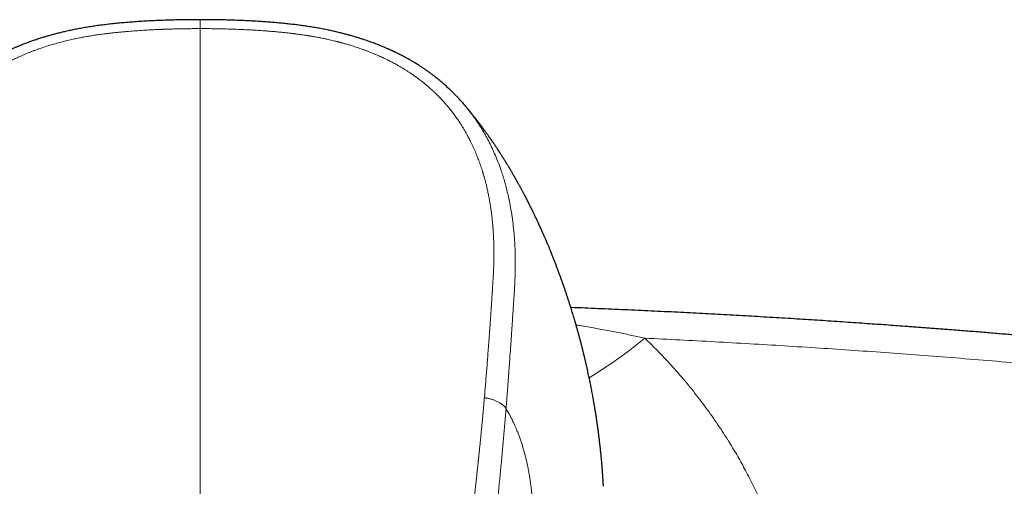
# Model space of a CAD drawing. Header units: millimetres. Extents: x 8 to 869, y 12 to 463.
# Tile 30 of 51: x 438 to 498, y 434 to 463. Entities that reach past the tile are written whole.
import ezdxf

# ---------------------------------------------------------------- set-up
doc = ezdxf.new("R2010")
doc.units = ezdxf.units.MM

msp = doc.modelspace()

# ---------------------------------------------------------------- linework, layer by layer
at = {"color": 7, "linetype": 'Continuous', "lineweight": 30}
msp.add_line((465.132, 457.846), (465.182, 457.787), dxfattribs=at)
at = {"color": 252, "linetype": 'Continuous', "lineweight": 0}
msp.add_arc((457.534, 466.329), 29.709, 301.20568, 309.31624, dxfattribs=at)
at = {"color": 7, "linetype": 'Continuous', "lineweight": 30}
for points, knots in [([(449, 462.945), (448.921, 462.945), (448.685, 462.945), (448.295, 462.942), (447.834, 462.936), (447.384, 462.926), (446.944, 462.913), (446.515, 462.896), (446.083, 462.876), (445.647, 462.853), (445.208, 462.825), (444.78, 462.794), (444.363, 462.76), (443.956, 462.723), (443.559, 462.683), (443.173, 462.639), (442.798, 462.592), (442.435, 462.541), (442.084, 462.486), (441.747, 462.428), (441.423, 462.368), (441.111, 462.305), (440.814, 462.24), (440.533, 462.175), (440.267, 462.11), (440.012, 462.044), (439.77, 461.977), (439.54, 461.911), (439.325, 461.847), (439.126, 461.784), (438.941, 461.724), (438.766, 461.665), (438.602, 461.608), (438.45, 461.553), (438.31, 461.501), (438.181, 461.453), (438.061, 461.406), (437.95, 461.362), (437.847, 461.32), (437.753, 461.281), (437.667, 461.245), (437.589, 461.212), (437.52, 461.182), (437.459, 461.155), (437.406, 461.132), (437.359, 461.111), (437.316, 461.091), (437.272, 461.071), (437.236, 461.055), (437.206, 461.041), (437.185, 461.031), (437.163, 461.021), (437.142, 461.011), (437.125, 461.003), (437.111, 460.997), (437.095, 460.989), (437.075, 460.98), (437.049, 460.968), (437.019, 460.953), (436.977, 460.933), (436.925, 460.907), (436.859, 460.875), (436.784, 460.838), (436.699, 460.795), (436.609, 460.749), (436.515, 460.7), (436.397, 460.637), (436.258, 460.561), (436.098, 460.471), (435.942, 460.381), (435.789, 460.289), (435.64, 460.197), (435.497, 460.106), (435.361, 460.017), (435.222, 459.924), (435.076, 459.824), (434.921, 459.714), (434.763, 459.597), (434.6, 459.474), (434.449, 459.356), (434.311, 459.244), (434.185, 459.139), (434.078, 459.048), (433.992, 458.973), (433.929, 458.917), (433.873, 458.867), (433.824, 458.823), (433.782, 458.784), (433.746, 458.75), (433.716, 458.723), (433.694, 458.702), (433.678, 458.687), (433.664, 458.674), (433.65, 458.66), (433.63, 458.641), (433.605, 458.618), (433.575, 458.589), (433.54, 458.554), (433.498, 458.514), (433.451, 458.467), (433.397, 458.413), (433.338, 458.354), (433.274, 458.287), (433.206, 458.216), (433.134, 458.139), (433.059, 458.058), (432.979, 457.971), (432.918, 457.902), (432.884, 457.863), (432.877, 457.855)], [0, 0, 0, 0, 0.013215, 0.039509, 0.065243, 0.09038, 0.114909, 0.138859, 0.162259, 0.187394, 0.211927, 0.23588, 0.259274, 0.282109, 0.304379, 0.326083, 0.347215, 0.367775, 0.38776, 0.406827, 0.425324, 0.443225, 0.460508, 0.476569, 0.492022, 0.506857, 0.521065, 0.534639, 0.547573, 0.559186, 0.570237, 0.580729, 0.590664, 0.600044, 0.608415, 0.616287, 0.623661, 0.630536, 0.636909, 0.642781, 0.648148, 0.65301, 0.657364, 0.661209, 0.664541, 0.667361, 0.670067, 0.672813, 0.675644, 0.677008, 0.678391, 0.679792, 0.681205, 0.682313, 0.683028, 0.68399, 0.68529, 0.686926, 0.688899, 0.69121, 0.694848, 0.699097, 0.703957, 0.70943, 0.715507, 0.721734, 0.727869, 0.738868, 0.749547, 0.759902, 0.770636, 0.780994, 0.790975, 0.800579, 0.80986, 0.820722, 0.83204, 0.843815, 0.856051, 0.868751, 0.878363, 0.888229, 0.898337, 0.903967, 0.909063, 0.913624, 0.917651, 0.921201, 0.924196, 0.926634, 0.928515, 0.929839, 0.930669, 0.931914, 0.933578, 0.935661, 0.938177, 0.941198, 0.944737, 0.948795, 0.953373, 0.958471, 0.964089, 0.970229, 0.976496, 0.983226, 0.99042, 0.998077, 1, 1, 1, 1]), ([(465.131, 457.845), (465.082, 457.901), (464.964, 458.035), (464.821, 458.189), (464.704, 458.31), (464.638, 458.378), (464.574, 458.442), (464.517, 458.499), (464.467, 458.548), (464.425, 458.589), (464.391, 458.622), (464.363, 458.648), (464.34, 458.67), (464.314, 458.694), (464.282, 458.724), (464.243, 458.761), (464.182, 458.817), (464.099, 458.893), (463.99, 458.989), (463.872, 459.091), (463.755, 459.189), (463.639, 459.284), (463.526, 459.376), (463.404, 459.471), (463.273, 459.57), (463.133, 459.674), (462.982, 459.782), (462.822, 459.894), (462.653, 460.008), (462.501, 460.108), (462.369, 460.191), (462.26, 460.258), (462.148, 460.327), (462.033, 460.395), (461.918, 460.462), (461.805, 460.526), (461.687, 460.592), (461.564, 460.658), (461.438, 460.725), (461.322, 460.784), (461.216, 460.838), (461.12, 460.886), (461.046, 460.922), (460.992, 460.948), (460.957, 460.965), (460.926, 460.979), (460.9, 460.992), (460.88, 461.001), (460.862, 461.01), (460.845, 461.017), (460.826, 461.026), (460.804, 461.036), (460.775, 461.05), (460.736, 461.068), (460.688, 461.089), (460.631, 461.115), (460.565, 461.145), (460.49, 461.178), (460.405, 461.214), (460.312, 461.254), (460.21, 461.297), (460.099, 461.342), (459.98, 461.39), (459.852, 461.44), (459.717, 461.491), (459.575, 461.544), (459.423, 461.599), (459.262, 461.655), (459.093, 461.713), (458.914, 461.771), (458.719, 461.833), (458.506, 461.897), (458.277, 461.964), (458.035, 462.031), (457.782, 462.097), (457.515, 462.163), (457.236, 462.229), (456.943, 462.293), (456.639, 462.356), (456.323, 462.416), (455.997, 462.472), (455.661, 462.526), (455.325, 462.575), (454.989, 462.619), (454.654, 462.659), (454.311, 462.697), (453.96, 462.731), (453.6, 462.763), (453.233, 462.793), (452.858, 462.82), (452.475, 462.845), (452.084, 462.868), (451.684, 462.888), (451.275, 462.905), (450.865, 462.919), (450.453, 462.93), (450.041, 462.938), (449.62, 462.943), (449.272, 462.945), (449.064, 462.945), (449, 462.945)], [0, 0, 0, 0, 0.013444, 0.032315, 0.038263, 0.044219, 0.04985, 0.054799, 0.059067, 0.062656, 0.065567, 0.067799, 0.06952, 0.071421, 0.074297, 0.077611, 0.081193, 0.089407, 0.098227, 0.107654, 0.117689, 0.126002, 0.134762, 0.144034, 0.153821, 0.164319, 0.175359, 0.186947, 0.199084, 0.211772, 0.219132, 0.226664, 0.234368, 0.242242, 0.25018, 0.25777, 0.264973, 0.273923, 0.282188, 0.289768, 0.296663, 0.302873, 0.3084, 0.310907, 0.313235, 0.315244, 0.316886, 0.318159, 0.319074, 0.320403, 0.321343, 0.322674, 0.324569, 0.327028, 0.330049, 0.333663, 0.337846, 0.342597, 0.347913, 0.353791, 0.360109, 0.366965, 0.374356, 0.382283, 0.390478, 0.399175, 0.408373, 0.418072, 0.428273, 0.438979, 0.450193, 0.463117, 0.476662, 0.490826, 0.505601, 0.520979, 0.537243, 0.554107, 0.571552, 0.589558, 0.6081, 0.627163, 0.646743, 0.665145, 0.68398, 0.703245, 0.722939, 0.74306, 0.763603, 0.784569, 0.805971, 0.827825, 0.850151, 0.872969, 0.896306, 0.918811, 0.941814, 0.965297, 0.989233, 1, 1, 1, 1]), ([(473.807, 434.234), (473.807, 434.236), (473.806, 434.245), (473.805, 434.261), (473.804, 434.281), (473.803, 434.302), (473.801, 434.326), (473.8, 434.352), (473.798, 434.379), (473.797, 434.404), (473.795, 434.431), (473.794, 434.458), (473.792, 434.483), (473.791, 434.51), (473.788, 434.544), (473.786, 434.585), (473.784, 434.625), (473.781, 434.667), (473.778, 434.71), (473.775, 434.752), (473.773, 434.795), (473.769, 434.848), (473.765, 434.913), (473.759, 434.988), (473.754, 435.063), (473.748, 435.139), (473.743, 435.214), (473.737, 435.291), (473.73, 435.369), (473.724, 435.446), (473.718, 435.519), (473.712, 435.588), (473.707, 435.656), (473.701, 435.724), (473.695, 435.792), (473.688, 435.86), (473.682, 435.931), (473.675, 436.005), (473.667, 436.082), (473.66, 436.157), (473.653, 436.229), (473.646, 436.299), (473.639, 436.369), (473.631, 436.44), (473.624, 436.511), (473.615, 436.594), (473.604, 436.688), (473.593, 436.795), (473.58, 436.902), (473.567, 437.011), (473.554, 437.126), (473.539, 437.244), (473.524, 437.363), (473.509, 437.484), (473.493, 437.607), (473.477, 437.729), (473.461, 437.846), (473.445, 437.958), (473.429, 438.07), (473.413, 438.182), (473.396, 438.297), (473.379, 438.414), (473.361, 438.532), (473.342, 438.65), (473.324, 438.768), (473.305, 438.887), (473.286, 439.002), (473.269, 439.106), (473.253, 439.198), (473.239, 439.282), (473.224, 439.366), (473.21, 439.451), (473.195, 439.537), (473.179, 439.627), (473.162, 439.72), (473.14, 439.837), (473.114, 439.977), (473.083, 440.142), (473.052, 440.304), (473.021, 440.46), (472.991, 440.612), (472.96, 440.763), (472.927, 440.92), (472.893, 441.085), (472.856, 441.256), (472.817, 441.431), (472.785, 441.575), (472.76, 441.686), (472.742, 441.764), (472.725, 441.84), (472.707, 441.915), (472.688, 441.997), (472.667, 442.086), (472.644, 442.183), (472.62, 442.283), (472.595, 442.386), (472.569, 442.491), (472.544, 442.595), (472.508, 442.737), (472.463, 442.916), (472.408, 443.127), (472.354, 443.333), (472.3, 443.532), (472.244, 443.738), (472.188, 443.938), (472.133, 444.133), (472.08, 444.316), (472.026, 444.5), (471.972, 444.68), (471.919, 444.856), (471.867, 445.028), (471.812, 445.204), (471.754, 445.389), (471.691, 445.584), (471.627, 445.782), (471.561, 445.981), (471.471, 446.25), (471.356, 446.585), (471.215, 446.983), (471.073, 447.374), (470.927, 447.763), (470.775, 448.156), (470.602, 448.591), (470.406, 449.068), (470.245, 449.447), (470.137, 449.692), (470.088, 449.804), (470.04, 449.912), (469.992, 450.021), (469.942, 450.132), (469.89, 450.247), (469.832, 450.372), (469.769, 450.508), (469.701, 450.655), (469.631, 450.801), (469.561, 450.948), (469.491, 451.094), (469.423, 451.233), (469.36, 451.36), (469.304, 451.474), (469.249, 451.582), (469.195, 451.69), (469.14, 451.797), (469.086, 451.903), (469.032, 452.007), (468.986, 452.095), (468.947, 452.17), (468.913, 452.234), (468.879, 452.298), (468.845, 452.363), (468.81, 452.427), (468.776, 452.49), (468.743, 452.552), (468.711, 452.611), (468.677, 452.673), (468.643, 452.735), (468.608, 452.799), (468.576, 452.857), (468.547, 452.909), (468.522, 452.953), (468.499, 452.996), (468.475, 453.037), (468.451, 453.081), (468.425, 453.127), (468.397, 453.175), (468.37, 453.223), (468.344, 453.269), (468.317, 453.315), (468.291, 453.361), (468.266, 453.405), (468.237, 453.455), (468.203, 453.512), (468.164, 453.579), (468.123, 453.649), (468.087, 453.71), (468.057, 453.761), (468.032, 453.802), (468.007, 453.844), (467.979, 453.89), (467.947, 453.944), (467.911, 454.003), (467.874, 454.064), (467.839, 454.121), (467.807, 454.174), (467.775, 454.226), (467.741, 454.28), (467.709, 454.332), (467.679, 454.38), (467.65, 454.426), (467.62, 454.474), (467.587, 454.526), (467.553, 454.58), (467.518, 454.634), (467.487, 454.683), (467.46, 454.725), (467.436, 454.763), (467.412, 454.798), (467.389, 454.835), (467.365, 454.871), (467.343, 454.906), (467.32, 454.94), (467.296, 454.976), (467.264, 455.025), (467.224, 455.086), (467.18, 455.153), (467.138, 455.214), (467.098, 455.274), (467.058, 455.333), (467.023, 455.385), (466.991, 455.431), (466.962, 455.474), (466.93, 455.52), (466.9, 455.564), (466.874, 455.601), (466.852, 455.632), (466.832, 455.661), (466.803, 455.703), (466.764, 455.758), (466.713, 455.83), (466.659, 455.906), (466.605, 455.981), (466.553, 456.054), (466.504, 456.121), (466.464, 456.175), (466.434, 456.216), (466.412, 456.247), (466.387, 456.28), (466.363, 456.312), (466.34, 456.343), (466.32, 456.371), (466.297, 456.401), (466.272, 456.434), (466.244, 456.471), (466.217, 456.507), (466.191, 456.541), (466.166, 456.575), (466.14, 456.609), (466.112, 456.645), (466.086, 456.679), (466.06, 456.713), (466.034, 456.747), (466.006, 456.783), (465.981, 456.815), (465.959, 456.843), (465.941, 456.866), (465.921, 456.892), (465.899, 456.92), (465.875, 456.95), (465.851, 456.981), (465.827, 457.01), (465.805, 457.038), (465.784, 457.065), (465.762, 457.092), (465.74, 457.119), (465.719, 457.145), (465.697, 457.173), (465.673, 457.203), (465.646, 457.235), (465.618, 457.27), (465.589, 457.306), (465.562, 457.338), (465.539, 457.366), (465.519, 457.391), (465.5, 457.413), (465.48, 457.437), (465.458, 457.464), (465.432, 457.495), (465.404, 457.529), (465.375, 457.563), (465.349, 457.594), (465.326, 457.622), (465.305, 457.645), (465.286, 457.668), (465.266, 457.692), (465.242, 457.719), (465.216, 457.75), (465.196, 457.773), (465.185, 457.786), (465.183, 457.788)], [0, 0, 0, 0, 0.000523, 0.002038, 0.003494, 0.004948, 0.006692, 0.0088, 0.010639, 0.012599, 0.014458, 0.016206, 0.017844, 0.019293, 0.02076, 0.022181, 0.023786, 0.02541, 0.027033, 0.028656, 0.030284, 0.031952, 0.034761, 0.0377, 0.040565, 0.043418, 0.046328, 0.04924, 0.052232, 0.055289, 0.057994, 0.060594, 0.063192, 0.06579, 0.068388, 0.070987, 0.073617, 0.076479, 0.079511, 0.082444, 0.085111, 0.087778, 0.090444, 0.093142, 0.095925, 0.098553, 0.102659, 0.106733, 0.110811, 0.114903, 0.119337, 0.123965, 0.128499, 0.133031, 0.137826, 0.142685, 0.14702, 0.151321, 0.155625, 0.159931, 0.164206, 0.168842, 0.173368, 0.177892, 0.182414, 0.187009, 0.19159, 0.195736, 0.198978, 0.202221, 0.205465, 0.208709, 0.211966, 0.215457, 0.219132, 0.222688, 0.229027, 0.235365, 0.241773, 0.247706, 0.253507, 0.259309, 0.265277, 0.271698, 0.278439, 0.285178, 0.291979, 0.29513, 0.298113, 0.301033, 0.303953, 0.306874, 0.310602, 0.31433, 0.318138, 0.322287, 0.326362, 0.330408, 0.334453, 0.342878, 0.351352, 0.359158, 0.36697, 0.37481, 0.383304, 0.39051, 0.397712, 0.404911, 0.412259, 0.419032, 0.425787, 0.43255, 0.439999, 0.447789, 0.455743, 0.463634, 0.47152, 0.487963, 0.503855, 0.519575, 0.535372, 0.551248, 0.567627, 0.588994, 0.610305, 0.615082, 0.619855, 0.624414, 0.62874, 0.63359, 0.638471, 0.643363, 0.649606, 0.655868, 0.662149, 0.668449, 0.674769, 0.681061, 0.686575, 0.691262, 0.695987, 0.700709, 0.705429, 0.710146, 0.714754, 0.719128, 0.721909, 0.724769, 0.727633, 0.730502, 0.733375, 0.736253, 0.738997, 0.741665, 0.744357, 0.747243, 0.750133, 0.753022, 0.755085, 0.757146, 0.759097, 0.760908, 0.762821, 0.765003, 0.767305, 0.769419, 0.771535, 0.773654, 0.775775, 0.777853, 0.779749, 0.782662, 0.785832, 0.789093, 0.792354, 0.794328, 0.796192, 0.798124, 0.800305, 0.802645, 0.805643, 0.80863, 0.811329, 0.81367, 0.816148, 0.818754, 0.821359, 0.823567, 0.825659, 0.827904, 0.830455, 0.833126, 0.835782, 0.8382, 0.840257, 0.841891, 0.843644, 0.84543, 0.847214, 0.848907, 0.850532, 0.852232, 0.854175, 0.857769, 0.861121, 0.864016, 0.866942, 0.869965, 0.872805, 0.874688, 0.876848, 0.879234, 0.881642, 0.883399, 0.884909, 0.886284, 0.887721, 0.891311, 0.894697, 0.898673, 0.902846, 0.906317, 0.909895, 0.913235, 0.914641, 0.916268, 0.918033, 0.919768, 0.92137, 0.922818, 0.924184, 0.926067, 0.928051, 0.92995, 0.931807, 0.933422, 0.935253, 0.937227, 0.939116, 0.940741, 0.942595, 0.94455, 0.946545, 0.947745, 0.948946, 0.950313, 0.951874, 0.953539, 0.955156, 0.956862, 0.958305, 0.959721, 0.961209, 0.962742, 0.964176, 0.965589, 0.967146, 0.968919, 0.970946, 0.972979, 0.974863, 0.976391, 0.977637, 0.978872, 0.980155, 0.981636, 0.983361, 0.985337, 0.987303, 0.989114, 0.990631, 0.991898, 0.993148, 0.994441, 0.995993, 0.99781, 0.999577, 1, 1, 1, 1]), ([(530.634, 440.023), (530.316, 440.067), (529.685, 440.154), (528.742, 440.282), (527.81, 440.407), (526.888, 440.529), (525.981, 440.648), (525.089, 440.764), (524.213, 440.876), (523.346, 440.986), (522.483, 441.094), (521.625, 441.2), (520.771, 441.304), (519.928, 441.406), (519.094, 441.506), (518.271, 441.603), (517.459, 441.697), (516.656, 441.79), (515.864, 441.88), (515.082, 441.968), (514.311, 442.054), (513.55, 442.137), (512.8, 442.219), (512.06, 442.298), (511.35, 442.374), (510.67, 442.445), (510.019, 442.513), (509.377, 442.579), (508.743, 442.643), (508.119, 442.706), (507.485, 442.769), (506.842, 442.832), (506.191, 442.896), (505.55, 442.957), (504.92, 443.017), (504.301, 443.076), (503.692, 443.132), (503.109, 443.186), (502.553, 443.237), (502.023, 443.285), (501.501, 443.331), (500.989, 443.377), (500.485, 443.421), (499.99, 443.464), (499.504, 443.506), (499.027, 443.546), (498.559, 443.586), (498.1, 443.624), (497.65, 443.662), (497.183, 443.7), (496.701, 443.739), (496.204, 443.779), (495.72, 443.818), (495.278, 443.852), (494.875, 443.884), (494.509, 443.912), (494.146, 443.94), (493.785, 443.968), (493.423, 443.995), (493.061, 444.022), (492.698, 444.049), (492.075, 444.095), (491.189, 444.16), (489.967, 444.246), (488.666, 444.335), (487.286, 444.427), (485.867, 444.517), (484.407, 444.607), (482.908, 444.695), (481.401, 444.781), (479.887, 444.862), (478.335, 444.942), (476.745, 445.019), (475.116, 445.094), (473.483, 445.164), (472.378, 445.21), (471.818, 445.231), (471.803, 445.232)], [0, 0, 0, 0, 0.016357, 0.032534, 0.048532, 0.064351, 0.079989, 0.095174, 0.110185, 0.125023, 0.139687, 0.154472, 0.169076, 0.1835, 0.197742, 0.211804, 0.225686, 0.239386, 0.252905, 0.266244, 0.279402, 0.292378, 0.305174, 0.317789, 0.330223, 0.341461, 0.352548, 0.363482, 0.374265, 0.384895, 0.395372, 0.406629, 0.417705, 0.4286, 0.439313, 0.449845, 0.460196, 0.470366, 0.479529, 0.48854, 0.497399, 0.506105, 0.514659, 0.52306, 0.53131, 0.539407, 0.547352, 0.555144, 0.562784, 0.570272, 0.578901, 0.587319, 0.595525, 0.603519, 0.609839, 0.61602, 0.622138, 0.628263, 0.634396, 0.640535, 0.646682, 0.652836, 0.672224, 0.691682, 0.714939, 0.738296, 0.761754, 0.786998, 0.812358, 0.837832, 0.863421, 0.889125, 0.916511, 0.944027, 0.971639, 0.999256, 1, 1, 1, 1])]:
    msp.add_open_spline(points, degree=3, knots=knots, dxfattribs=at)
at = {"color": 252, "linetype": 'Continuous', "lineweight": 0}
for points, knots in [([(449, 462.945), (449, 462.945), (449, 462.945), (449, 462.94), (449, 462.93), (449, 462.912), (449, 462.886), (449, 462.853), (449, 462.814), (449, 462.768), (449, 462.718), (449, 462.663), (449, 462.611), (449, 462.562), (449, 462.519), (449, 462.476), (449, 462.436), (449, 462.409), (449, 462.396)], [0, 0, 0, 0, 0.024166, 0.073823, 0.128804, 0.203959, 0.284207, 0.367132, 0.450845, 0.53459, 0.617642, 0.698117, 0.773573, 0.828812, 0.878696, 0.923168, 0.963013, 1, 1, 1, 1]), ([(449, 462.396), (448.872, 462.395), (448.62, 462.394), (448.247, 462.39), (447.886, 462.385), (447.537, 462.378), (447.24, 462.37), (446.994, 462.362), (446.843, 462.357), (446.743, 462.353), (446.692, 462.351), (446.641, 462.349), (446.591, 462.347), (446.539, 462.345), (446.399, 462.339), (446.171, 462.328), (445.808, 462.309), (445.399, 462.284), (444.947, 462.253), (444.61, 462.226), (444.387, 462.207), (444.273, 462.196), (444.159, 462.186), (444.04, 462.175), (443.875, 462.158), (443.664, 462.136), (443.392, 462.105), (443.102, 462.07), (442.795, 462.028), (442.496, 461.984), (442.205, 461.938), (441.922, 461.889), (441.634, 461.834), (441.339, 461.774), (441.01, 461.702), (440.658, 461.618), (440.286, 461.521), (439.922, 461.418), (439.564, 461.309), (439.265, 461.21), (439.024, 461.126), (438.837, 461.058), (438.652, 460.988), (438.469, 460.916), (438.289, 460.843), (438.111, 460.767), (437.914, 460.68), (437.698, 460.581), (437.463, 460.468), (437.231, 460.35), (436.978, 460.216), (436.706, 460.062), (436.418, 459.889), (436.136, 459.709), (435.861, 459.522), (435.594, 459.329), (435.337, 459.131), (435.089, 458.929), (434.85, 458.722), (434.619, 458.509), (434.394, 458.291), (434.176, 458.066), (433.964, 457.834), (433.762, 457.6), (433.57, 457.364), (433.385, 457.123), (433.204, 456.873), (433.028, 456.613), (432.859, 456.348), (432.698, 456.077), (432.543, 455.801), (432.432, 455.589), (432.36, 455.443), (432.322, 455.366), (432.285, 455.289), (432.248, 455.212), (432.212, 455.134), (432.177, 455.055), (432.142, 454.977), (432.082, 454.841), (432, 454.646), (431.893, 454.374), (431.785, 454.081), (431.679, 453.766), (431.577, 453.437), (431.48, 453.095), (431.389, 452.738), (431.307, 452.375), (431.232, 452.005), (431.184, 451.735), (431.157, 451.568), (431.147, 451.506), (431.137, 451.443), (431.127, 451.38), (431.118, 451.317), (431.098, 451.176), (431.07, 450.965), (431.037, 450.685), (431.012, 450.439), (430.992, 450.217), (430.977, 450.019), (430.964, 449.822), (430.953, 449.629), (430.941, 449.391), (430.932, 449.103), (430.926, 448.761), (430.927, 448.411), (430.932, 448.053), (430.94, 447.803), (430.945, 447.662), (430.946, 447.632), (430.948, 447.602), (430.949, 447.572), (430.95, 447.541), (430.952, 447.51), (430.954, 447.459), (430.957, 447.388), (430.963, 447.27), (430.971, 447.12), (430.98, 446.966), (430.988, 446.832), (430.993, 446.753), (430.996, 446.707), (430.997, 446.696), (430.997, 446.69), (430.997, 446.685), (430.998, 446.671), (431, 446.648), (431.002, 446.613), (431.005, 446.571), (431.008, 446.522), (431.012, 446.467), (431.016, 446.405), (431.02, 446.335), (431.025, 446.258), (431.031, 446.175), (431.037, 446.082), (431.044, 445.977), (431.049, 445.891), (431.054, 445.827), (431.056, 445.788), (431.059, 445.748), (431.061, 445.713), (431.068, 445.607), (431.08, 445.431), (431.099, 445.139), (431.122, 444.809), (431.147, 444.443), (431.166, 444.17), (431.179, 443.987), (431.186, 443.894), (431.192, 443.801), (431.199, 443.703), (431.215, 443.492), (431.236, 443.193), (431.264, 442.812), (431.291, 442.458), (431.317, 442.112), (431.343, 441.773), (431.369, 441.44), (431.396, 441.097), (431.425, 440.743), (431.454, 440.379), (431.484, 440.026), (431.504, 439.793), (431.513, 439.679)], [0, 0, 0, 0, 0.00973, 0.019171, 0.028322, 0.037184, 0.045758, 0.050896, 0.055925, 0.057224, 0.058516, 0.0598, 0.061076, 0.062345, 0.063734, 0.071754, 0.07966, 0.091421, 0.102921, 0.114162, 0.117087, 0.119994, 0.122883, 0.12576, 0.129094, 0.13556, 0.141916, 0.149962, 0.157827, 0.165512, 0.17302, 0.180352, 0.18751, 0.195417, 0.203427, 0.213393, 0.223251, 0.233005, 0.242663, 0.25223, 0.257435, 0.262611, 0.267758, 0.272879, 0.277973, 0.283043, 0.288089, 0.294992, 0.301855, 0.308738, 0.315728, 0.324792, 0.333847, 0.342901, 0.351963, 0.361042, 0.369948, 0.378879, 0.387661, 0.396482, 0.405348, 0.414267, 0.423247, 0.432293, 0.44101, 0.449719, 0.458898, 0.46814, 0.477451, 0.486839, 0.496308, 0.505865, 0.508435, 0.511013, 0.513597, 0.516189, 0.518789, 0.521395, 0.52401, 0.526631, 0.534922, 0.543293, 0.553364, 0.563557, 0.573876, 0.585075, 0.596429, 0.607942, 0.619619, 0.631464, 0.633423, 0.635386, 0.637352, 0.639322, 0.641295, 0.643272, 0.65264, 0.661073, 0.669572, 0.675683, 0.68183, 0.688011, 0.694111, 0.699845, 0.710256, 0.72089, 0.731749, 0.742834, 0.754146, 0.755047, 0.755961, 0.756888, 0.757829, 0.758782, 0.759749, 0.760729, 0.763493, 0.766357, 0.771719, 0.777401, 0.780722, 0.784143, 0.784756, 0.784973, 0.785139, 0.785318, 0.785509, 0.786387, 0.787479, 0.788775, 0.790274, 0.791977, 0.793919, 0.796073, 0.798437, 0.801013, 0.803799, 0.807107, 0.81067, 0.811842, 0.81304, 0.814263, 0.815511, 0.816301, 0.824096, 0.831796, 0.843282, 0.854551, 0.865602, 0.868484, 0.87135, 0.874201, 0.877045, 0.880433, 0.893552, 0.904598, 0.915414, 0.926002, 0.93636, 0.946491, 0.956392, 0.967769, 0.978829, 0.989573, 1, 1, 1, 1]), ([(449, 462.396), (449, 461.973), (449, 461.128), (449, 459.852), (449, 458.573), (449, 457.29), (449, 456.002), (449, 454.734), (449, 453.488), (449, 452.262), (449, 451.032), (449, 449.798), (449, 448.561), (449, 447.32), (449, 446.075), (449, 444.826), (449, 443.574), (449, 442.325), (449, 441.08), (449, 439.839), (449, 438.594), (449, 437.289), (449, 435.923), (449, 434.495), (449, 433.063), (449, 431.625), (449, 430.183), (449, 428.737), (449, 427.286), (449, 425.807), (449, 424.3), (449, 422.764), (449, 421.224), (449, 419.678), (449, 418.128), (449, 416.62), (449, 415.156), (449, 413.736), (449, 412.312), (449, 410.884), (449, 409.451), (449, 407.929), (449, 406.316), (449, 404.612), (449, 402.902), (449, 401.186), (449, 399.464), (449, 397.737), (449, 396.003), (449, 394.389), (449, 392.894), (449, 391.52), (449, 390.143), (449, 388.831), (449, 387.586), (449, 386.409), (449, 385.228), (449, 384.045), (449, 382.86), (449, 381.693), (449, 380.547), (449, 379.422), (449, 378.293), (449, 377.162), (449, 376.028), (449, 374.892), (449, 373.753), (449, 372.611), (449, 371.466), (449, 370.326), (449, 369.19), (449, 368.058), (449, 366.923), (449, 366.165), (449, 365.786)], [0, 0, 0, 0, 0.014954, 0.029882, 0.044786, 0.059666, 0.074523, 0.089358, 0.103326, 0.117276, 0.131208, 0.145123, 0.159023, 0.172907, 0.186776, 0.200631, 0.214473, 0.228302, 0.241872, 0.255431, 0.26898, 0.282519, 0.297893, 0.313257, 0.32861, 0.343953, 0.359289, 0.374617, 0.389938, 0.405254, 0.421293, 0.437328, 0.45336, 0.469388, 0.485415, 0.501442, 0.515979, 0.530517, 0.545057, 0.559598, 0.574142, 0.58869, 0.605839, 0.622995, 0.640159, 0.65733, 0.674511, 0.691703, 0.708907, 0.726124, 0.73966, 0.753202, 0.766749, 0.7803, 0.7918, 0.803301, 0.814802, 0.826303, 0.837802, 0.849299, 0.860136, 0.870971, 0.881802, 0.892629, 0.903453, 0.914274, 0.925091, 0.935905, 0.946716, 0.957526, 0.968143, 0.97876, 0.989379, 1, 1, 1, 1]), ([(449, 462.396), (449.158, 462.395), (449.471, 462.394), (449.937, 462.389), (450.396, 462.38), (450.829, 462.368), (451.238, 462.354), (451.559, 462.341), (451.757, 462.331), (451.836, 462.327), (451.861, 462.326), (451.885, 462.325), (451.909, 462.324), (451.932, 462.323), (451.976, 462.32), (452.041, 462.317), (452.155, 462.311), (452.3, 462.302), (452.478, 462.292), (452.669, 462.279), (452.872, 462.265), (453.088, 462.249), (453.312, 462.232), (453.543, 462.213), (453.781, 462.192), (454.03, 462.168), (454.29, 462.141), (454.489, 462.119), (454.626, 462.103), (454.683, 462.096), (454.728, 462.091), (454.759, 462.087), (454.792, 462.083), (454.827, 462.078), (454.864, 462.074), (454.92, 462.066), (454.997, 462.056), (455.098, 462.043), (455.21, 462.027), (455.332, 462.01), (455.464, 461.99), (455.565, 461.975), (455.631, 461.964), (455.66, 461.96), (455.689, 461.955), (455.718, 461.95), (455.747, 461.946), (455.777, 461.941), (455.833, 461.931), (455.966, 461.909), (456.176, 461.871), (456.435, 461.821), (456.695, 461.767), (456.979, 461.704), (457.223, 461.647), (457.385, 461.607), (457.438, 461.594), (457.444, 461.592), (457.446, 461.592), (457.449, 461.591), (457.457, 461.589), (457.475, 461.585), (457.502, 461.577), (457.539, 461.568), (457.586, 461.556), (457.642, 461.541), (457.707, 461.523), (457.782, 461.503), (457.866, 461.479), (457.959, 461.453), (458.061, 461.423), (458.175, 461.389), (458.301, 461.351), (458.44, 461.307), (458.589, 461.259), (458.748, 461.206), (458.916, 461.147), (459.09, 461.085), (459.27, 461.018), (459.454, 460.947), (459.646, 460.869), (459.845, 460.786), (459.99, 460.722), (460.076, 460.683), (460.096, 460.675), (460.108, 460.669), (460.115, 460.666), (460.123, 460.662), (460.14, 460.654), (460.18, 460.636), (460.24, 460.609), (460.313, 460.574), (460.395, 460.535), (460.489, 460.49), (460.594, 460.438), (460.707, 460.381), (460.825, 460.32), (460.948, 460.254), (461.078, 460.183), (461.215, 460.106), (461.356, 460.024), (461.502, 459.936), (461.653, 459.843), (461.808, 459.744), (461.974, 459.634), (462.151, 459.512), (462.288, 459.413), (462.374, 459.35), (462.407, 459.326), (462.436, 459.305), (462.463, 459.284), (462.491, 459.263), (462.519, 459.242), (462.595, 459.184), (462.717, 459.088), (462.909, 458.931), (463.12, 458.75), (463.349, 458.542), (463.571, 458.328), (463.786, 458.109), (463.993, 457.885), (464.196, 457.654), (464.392, 457.416), (464.581, 457.173), (464.759, 456.928), (464.88, 456.751), (464.949, 456.647), (464.965, 456.622), (464.977, 456.605), (464.986, 456.59), (464.997, 456.574), (465.011, 456.552), (465.03, 456.522), (465.054, 456.485), (465.085, 456.436), (465.123, 456.375), (465.169, 456.3), (465.22, 456.216), (465.275, 456.122), (465.329, 456.029), (465.38, 455.938), (465.429, 455.85), (465.484, 455.747), (465.526, 455.668), (465.553, 455.615), (465.56, 455.602), (465.567, 455.588), (465.574, 455.575), (465.581, 455.561), (465.588, 455.547), (465.595, 455.533), (465.652, 455.421), (465.755, 455.208), (465.897, 454.892), (466.03, 454.573), (466.153, 454.253), (466.267, 453.931), (466.341, 453.703), (466.384, 453.566), (466.398, 453.519), (466.413, 453.469), (466.429, 453.418), (466.443, 453.367), (466.458, 453.317), (466.493, 453.192), (466.544, 453.006), (466.606, 452.758), (466.664, 452.511), (466.719, 452.256), (466.771, 451.992), (466.817, 451.738), (466.857, 451.494), (466.892, 451.258), (466.923, 451.03), (466.95, 450.808), (466.97, 450.62), (466.986, 450.463), (466.997, 450.342), (467.004, 450.257), (467.008, 450.206), (467.01, 450.181), (467.012, 450.155), (467.014, 450.129), (467.022, 450.024), (467.035, 449.845), (467.048, 449.599), (467.058, 449.368), (467.065, 449.152), (467.07, 448.942), (467.072, 448.738), (467.073, 448.569), (467.072, 448.434), (467.072, 448.335), (467.07, 448.244), (467.069, 448.158), (467.067, 448.072), (467.065, 447.986), (467.062, 447.877), (467.058, 447.745), (467.052, 447.589), (467.045, 447.433), (467.037, 447.277), (467.028, 447.118), (467.018, 446.953), (467.005, 446.74), (466.993, 446.536), (466.984, 446.384), (466.98, 446.326), (466.979, 446.305), (466.978, 446.285), (466.977, 446.268), (466.976, 446.249), (466.974, 446.225), (466.972, 446.188), (466.969, 446.141), (466.965, 446.086), (466.961, 446.021), (466.956, 445.947), (466.95, 445.863), (466.944, 445.771), (466.938, 445.669), (466.93, 445.558), (466.922, 445.438), (466.916, 445.348), (466.912, 445.292), (466.911, 445.272), (466.91, 445.253), (466.908, 445.234), (466.907, 445.215), (466.904, 445.173), (466.898, 445.084), (466.885, 444.893), (466.866, 444.627), (466.838, 444.225), (466.804, 443.745), (466.775, 443.342), (466.757, 443.102), (466.751, 443.025), (466.746, 442.955), (466.741, 442.886), (466.731, 442.752), (466.711, 442.48), (466.67, 441.946), (466.616, 441.245), (466.552, 440.448), (466.508, 439.935), (466.487, 439.679)], [0, 0, 0, 0, 0.012, 0.023812, 0.035435, 0.046869, 0.056774, 0.066533, 0.071289, 0.071909, 0.072528, 0.073147, 0.073766, 0.074383, 0.074897, 0.077083, 0.079377, 0.083582, 0.088108, 0.092955, 0.098124, 0.103614, 0.109424, 0.115197, 0.121255, 0.1276, 0.134232, 0.141155, 0.142927, 0.144718, 0.145554, 0.146325, 0.147157, 0.14805, 0.149004, 0.150019, 0.152344, 0.154938, 0.157802, 0.160935, 0.164339, 0.168015, 0.168739, 0.169472, 0.170215, 0.170968, 0.171731, 0.172503, 0.173223, 0.176123, 0.18282, 0.189529, 0.19631, 0.20322, 0.211826, 0.215591, 0.216004, 0.216063, 0.216095, 0.21613, 0.216273, 0.216774, 0.217516, 0.218497, 0.219719, 0.221213, 0.222956, 0.224949, 0.227192, 0.229683, 0.232422, 0.235409, 0.238892, 0.242659, 0.246711, 0.251048, 0.255671, 0.26058, 0.265472, 0.270621, 0.27603, 0.281701, 0.287636, 0.288527, 0.289138, 0.289351, 0.289566, 0.289785, 0.290007, 0.291093, 0.293201, 0.295265, 0.2975, 0.300385, 0.303513, 0.306883, 0.310392, 0.314129, 0.318094, 0.322287, 0.326707, 0.331266, 0.336042, 0.341032, 0.346235, 0.352311, 0.358649, 0.360108, 0.361093, 0.362051, 0.363008, 0.363966, 0.364924, 0.365881, 0.371863, 0.377845, 0.386503, 0.395179, 0.403884, 0.412615, 0.421364, 0.430123, 0.439131, 0.448145, 0.456987, 0.465784, 0.467071, 0.468008, 0.468443, 0.468948, 0.469521, 0.470163, 0.471312, 0.472629, 0.474117, 0.476419, 0.479037, 0.48197, 0.485219, 0.488784, 0.4916, 0.494587, 0.497746, 0.502179, 0.50263, 0.503085, 0.503542, 0.504002, 0.504466, 0.504932, 0.505401, 0.505873, 0.516341, 0.526838, 0.537342, 0.547831, 0.558279, 0.568667, 0.569891, 0.571525, 0.573166, 0.574799, 0.576423, 0.578039, 0.579647, 0.588348, 0.595918, 0.603305, 0.611867, 0.62018, 0.628247, 0.635855, 0.643234, 0.650388, 0.657315, 0.664019, 0.668038, 0.671972, 0.675365, 0.675983, 0.676806, 0.677625, 0.678443, 0.679257, 0.687383, 0.695252, 0.702186, 0.70891, 0.715426, 0.721734, 0.727834, 0.731167, 0.734339, 0.737001, 0.739664, 0.742327, 0.74499, 0.747654, 0.752488, 0.757322, 0.762158, 0.766996, 0.771834, 0.776866, 0.782321, 0.791678, 0.795774, 0.796417, 0.797059, 0.797701, 0.798342, 0.798589, 0.799452, 0.800601, 0.802035, 0.803754, 0.805758, 0.808048, 0.810622, 0.813476, 0.816614, 0.820035, 0.823741, 0.827731, 0.828358, 0.828946, 0.829533, 0.830119, 0.830706, 0.831292, 0.834051, 0.838963, 0.848868, 0.85869, 0.876022, 0.893088, 0.895788, 0.898069, 0.900155, 0.902241, 0.904327, 0.912522, 0.927158, 0.953299, 0.976645, 1, 1, 1, 1]), ([(465.182, 457.787), (465.223, 457.74), (465.352, 457.592), (465.554, 457.339), (465.784, 457.034), (465.995, 456.735), (466.188, 456.443), (466.365, 456.158), (466.547, 455.846), (466.736, 455.499), (466.933, 455.105), (467.122, 454.691), (467.302, 454.257), (467.456, 453.844), (467.587, 453.458), (467.697, 453.101), (467.813, 452.692), (467.891, 452.379), (467.94, 452.167), (467.955, 452.099), (467.97, 452.031), (467.985, 451.963), (468, 451.895), (468.049, 451.659), (468.125, 451.253), (468.213, 450.673), (468.283, 450.087), (468.333, 449.519), (468.366, 448.969), (468.383, 448.46), (468.388, 448.058), (468.387, 447.823), (468.386, 447.736), (468.386, 447.709), (468.386, 447.681), (468.385, 447.654), (468.385, 447.627), (468.383, 447.505), (468.378, 447.295), (468.368, 447.004), (468.355, 446.734), (468.342, 446.485), (468.329, 446.257), (468.317, 446.075), (468.308, 445.933), (468.302, 445.829), (468.295, 445.731), (468.289, 445.641), (468.284, 445.558), (468.277, 445.458), (468.269, 445.339), (468.255, 445.12), (468.236, 444.829), (468.212, 444.468), (468.194, 444.193), (468.181, 444.001), (468.173, 443.887), (468.165, 443.775), (468.158, 443.664), (468.15, 443.555), (468.143, 443.447), (468.124, 443.17), (468.093, 442.728), (468.061, 442.28), (468.041, 441.999), (468.033, 441.881), (468.024, 441.764), (468.016, 441.647), (468.007, 441.53), (467.999, 441.414), (467.99, 441.298), (467.979, 441.143), (467.965, 440.942), (467.946, 440.687), (467.926, 440.411), (467.909, 440.189), (467.897, 440.029), (467.889, 439.922), (467.88, 439.801), (467.87, 439.672), (467.861, 439.554), (467.852, 439.447), (467.845, 439.347), (467.837, 439.256), (467.831, 439.175), (467.826, 439.114), (467.823, 439.069), (467.82, 439.039), (467.819, 439.018), (467.818, 439.007), (467.817, 439.003)], [0, 0, 0, 0, 0.009068, 0.0284, 0.047062, 0.065051, 0.082368, 0.099015, 0.114994, 0.136338, 0.158557, 0.181652, 0.205625, 0.23048, 0.249267, 0.268527, 0.288262, 0.315039, 0.318607, 0.322189, 0.325786, 0.329396, 0.333021, 0.33666, 0.366903, 0.397382, 0.428103, 0.459068, 0.48652, 0.514159, 0.538634, 0.549447, 0.550865, 0.552284, 0.553703, 0.555122, 0.556542, 0.557963, 0.57421, 0.589361, 0.603418, 0.616379, 0.628245, 0.639013, 0.644845, 0.650296, 0.655365, 0.660053, 0.664359, 0.668284, 0.675581, 0.682986, 0.702295, 0.720967, 0.739001, 0.74493, 0.750787, 0.756571, 0.762283, 0.767923, 0.77349, 0.778985, 0.810643, 0.841745, 0.847789, 0.853811, 0.859812, 0.865791, 0.871749, 0.877685, 0.8836, 0.889493, 0.901336, 0.914283, 0.928333, 0.943486, 0.948018, 0.95264, 0.959792, 0.966362, 0.972349, 0.977753, 0.982574, 0.987461, 0.991556, 0.994857, 0.996812, 0.998321, 0.999384, 1, 1, 1, 1]), ([(472.125, 444.159), (472.196, 444.147), (472.434, 444.109), (472.837, 444.041), (473.33, 443.955), (473.812, 443.868), (474.274, 443.781), (474.717, 443.694), (475.141, 443.608), (475.556, 443.521), (475.96, 443.434), (476.227, 443.374), (476.358, 443.345)], [0, 0, 0, 0, 0.049873, 0.168374, 0.28442, 0.398011, 0.509147, 0.611684, 0.712038, 0.810208, 0.906196, 1, 1, 1, 1]), ([(476.358, 443.345), (477.074, 443.31), (478.506, 443.241), (480.652, 443.127), (482.798, 443.006), (484.944, 442.878), (487.088, 442.741), (489.231, 442.597), (491.374, 442.445), (493.549, 442.283), (495.757, 442.11), (497.998, 441.926), (500.237, 441.733), (502.475, 441.532), (504.711, 441.323), (506.946, 441.106), (509.178, 440.88), (511.409, 440.646), (513.639, 440.403), (515.866, 440.153), (518.091, 439.894), (520.272, 439.632), (522.408, 439.367), (524.5, 439.101), (526.59, 438.827), (528.678, 438.546), (530.068, 438.353), (530.763, 438.256)], [0, 0, 0, 0, 0.0392031, 0.0784077, 0.1176134, 0.1568202, 0.1960277, 0.2352357, 0.274444, 0.3136524, 0.3547277, 0.3958026, 0.4368769, 0.4779504, 0.5190227, 0.5600938, 0.6011632, 0.6422309, 0.6832966, 0.7243601, 0.7654212, 0.8064797, 0.8451894, 0.8838964, 0.9226006, 0.9613019, 1, 1, 1, 1]), ([(476.358, 443.344), (476.491, 443.215), (476.756, 442.958), (477.144, 442.565), (477.525, 442.167), (477.899, 441.765), (478.264, 441.358), (478.644, 440.921), (479.035, 440.455), (479.436, 439.956), (479.826, 439.451), (480.206, 438.94), (480.575, 438.421), (480.933, 437.896), (481.281, 437.365), (481.594, 436.864), (481.875, 436.398), (482.125, 435.966), (482.369, 435.529), (482.614, 435.077), (482.857, 434.607), (483.099, 434.122), (483.331, 433.633), (483.555, 433.141), (483.77, 432.646), (483.972, 432.157), (484.162, 431.675), (484.34, 431.199), (484.511, 430.721), (484.674, 430.239), (484.835, 429.735), (484.993, 429.21), (485.147, 428.664), (485.29, 428.116), (485.423, 427.565), (485.546, 427.013), (485.659, 426.458), (485.762, 425.902), (485.853, 425.352), (485.933, 424.809), (486.001, 424.275), (486.061, 423.739), (486.111, 423.201), (486.151, 422.663), (486.182, 422.134), (486.203, 421.614), (486.215, 421.103), (486.219, 420.591), (486.215, 420.079), (486.202, 419.547), (486.179, 418.996), (486.144, 418.426), (486.1, 417.856), (486.045, 417.287), (485.98, 416.718), (485.905, 416.149), (485.819, 415.582), (485.725, 415.023), (485.623, 414.475), (485.513, 413.937), (485.395, 413.402), (485.267, 412.868), (485.131, 412.336), (484.988, 411.817), (484.84, 411.31), (484.687, 410.814), (484.526, 410.321), (484.356, 409.827), (484.171, 409.316), (483.97, 408.788), (483.753, 408.245), (483.526, 407.706), (483.29, 407.172), (483.044, 406.641), (482.788, 406.115), (482.524, 405.593), (482.34, 405.248), (482.248, 405.076)], [0, 0, 0, 0, 0.01322, 0.0264, 0.039545, 0.052658, 0.065741, 0.0788, 0.094162, 0.109499, 0.124817, 0.140122, 0.155419, 0.170714, 0.186013, 0.201322, 0.21336, 0.225411, 0.237476, 0.249559, 0.262687, 0.275791, 0.288874, 0.301941, 0.314994, 0.328038, 0.34033, 0.35262, 0.36491, 0.377217, 0.389558, 0.403308, 0.417039, 0.430754, 0.444457, 0.458152, 0.471843, 0.485535, 0.499231, 0.512268, 0.525299, 0.538327, 0.551355, 0.564387, 0.577427, 0.589733, 0.60205, 0.614384, 0.626729, 0.639052, 0.652793, 0.666526, 0.680255, 0.693983, 0.707715, 0.721455, 0.735205, 0.74897, 0.762104, 0.77522, 0.788321, 0.801411, 0.814494, 0.827571, 0.8399, 0.852231, 0.864566, 0.876934, 0.889386, 0.903261, 0.917113, 0.930948, 0.94477, 0.958582, 0.972388, 0.986193, 1, 1, 1, 1]), ([(466.487, 439.679), (466.479, 439.595), (466.465, 439.431), (466.444, 439.189), (466.423, 438.955), (466.402, 438.729), (466.382, 438.511), (466.363, 438.301), (466.343, 438.093), (466.323, 437.887), (466.304, 437.684), (466.285, 437.49), (466.266, 437.307), (466.249, 437.133), (466.233, 436.969), (466.217, 436.815), (466.202, 436.671), (466.188, 436.537), (466.175, 436.413), (466.164, 436.3), (466.153, 436.196), (466.143, 436.103), (466.136, 436.034), (466.131, 435.988), (466.127, 435.956), (466.123, 435.916), (466.118, 435.866), (466.112, 435.812), (466.106, 435.758), (466.1, 435.702), (466.09, 435.606), (466.075, 435.466), (466.053, 435.268), (466.03, 435.05), (466.004, 434.813), (465.977, 434.56), (465.947, 434.292), (465.916, 434.007), (465.884, 433.713), (465.851, 433.408), (465.818, 433.105), (465.786, 432.805), (465.754, 432.507), (465.721, 432.202), (465.698, 431.98), (465.684, 431.845), (465.679, 431.8), (465.674, 431.755), (465.67, 431.71), (465.665, 431.665), (465.661, 431.626), (465.652, 431.545), (465.64, 431.428), (465.623, 431.269), (465.604, 431.079), (465.58, 430.851), (465.552, 430.584), (465.524, 430.308), (465.495, 430.026), (465.466, 429.742), (465.437, 429.457), (465.409, 429.173), (465.383, 428.915), (465.36, 428.686), (465.345, 428.537), (465.336, 428.44), (465.331, 428.397), (465.328, 428.36), (465.324, 428.323), (465.32, 428.286), (465.313, 428.208), (465.301, 428.087), (465.284, 427.921), (465.267, 427.746), (465.249, 427.564), (465.231, 427.374), (465.21, 427.165), (465.188, 426.936), (465.163, 426.686), (465.138, 426.426), (465.111, 426.155), (465.084, 425.873), (465.057, 425.593), (465.03, 425.315), (465.003, 425.04), (464.985, 424.845), (464.974, 424.735), (464.972, 424.715), (464.971, 424.698), (464.969, 424.681), (464.968, 424.664), (464.966, 424.647), (464.962, 424.604), (464.953, 424.509), (464.936, 424.329), (464.913, 424.086), (464.886, 423.802), (464.859, 423.509), (464.831, 423.205), (464.802, 422.891), (464.773, 422.574), (464.744, 422.254), (464.725, 422.033), (464.714, 421.908), (464.711, 421.882), (464.709, 421.856), (464.707, 421.83), (464.705, 421.805), (464.702, 421.779), (464.7, 421.753), (464.694, 421.683), (464.669, 421.402), (464.613, 420.741), (464.56, 420.102), (464.524, 419.643), (464.515, 419.536), (464.506, 419.421), (464.497, 419.303), (464.479, 419.07), (464.442, 418.6), (464.372, 417.676), (464.283, 416.462), (464.185, 415.08), (464.123, 414.19), (464.092, 413.746)], [0, 0, 0, 0, 0.0099657, 0.0196072, 0.0289247, 0.0379181, 0.0465875, 0.054933, 0.0629547, 0.0714045, 0.0794625, 0.0871288, 0.0944033, 0.1012862, 0.1077775, 0.1138771, 0.1195851, 0.1249015, 0.1298264, 0.1342822, 0.1383603, 0.1420608, 0.1453835, 0.1464764, 0.1475212, 0.1491865, 0.1512905, 0.1534188, 0.1555716, 0.1577489, 0.1599505, 0.1670291, 0.1743489, 0.1833776, 0.1927483, 0.202461, 0.2132469, 0.2244254, 0.2359964, 0.2479599, 0.260316, 0.2716548, 0.2833052, 0.2952671, 0.3075406, 0.3092938, 0.3110531, 0.3128186, 0.3145902, 0.3163681, 0.3180335, 0.3192137, 0.3257861, 0.331771, 0.3378659, 0.3479944, 0.3584128, 0.3691212, 0.3801196, 0.391408, 0.4022055, 0.4132557, 0.4245587, 0.4321572, 0.4398658, 0.4419029, 0.4434115, 0.4448188, 0.4462447, 0.4476891, 0.449152, 0.455279, 0.4617108, 0.4684475, 0.4754891, 0.4828355, 0.4904869, 0.4996997, 0.5093189, 0.5193447, 0.529777, 0.5406159, 0.5518613, 0.5620936, 0.5726408, 0.5835028, 0.5845715, 0.5852186, 0.5858674, 0.5865178, 0.5871698, 0.5878235, 0.5884788, 0.5921126, 0.5987251, 0.6091998, 0.6200495, 0.631274, 0.6428734, 0.6548478, 0.667197, 0.6791573, 0.6914494, 0.6924701, 0.6934457, 0.6944214, 0.695397, 0.6963726, 0.6973481, 0.6983236, 0.6992991, 0.7054297, 0.7302961, 0.7746414, 0.778178, 0.7823397, 0.7867966, 0.7912533, 0.7957101, 0.8132182, 0.8444813, 0.9003061, 0.9501508, 1, 1, 1, 1]), ([(466.487, 439.679), (466.508, 439.677), (466.552, 439.672), (466.62, 439.663), (466.694, 439.65), (466.773, 439.632), (466.858, 439.609), (466.947, 439.582), (467.038, 439.55), (467.129, 439.515), (467.218, 439.476), (467.305, 439.435), (467.387, 439.391), (467.464, 439.345), (467.536, 439.298), (467.601, 439.25), (467.658, 439.204), (467.707, 439.159), (467.746, 439.116), (467.776, 439.076), (467.799, 439.039), (467.811, 439.015), (467.817, 439.003)], [0, 0, 0, 0, 0.035288, 0.072845, 0.114173, 0.159975, 0.210238, 0.264379, 0.321448, 0.380352, 0.440091, 0.499992, 0.559871, 0.619545, 0.678354, 0.735313, 0.789352, 0.839543, 0.885331, 0.926724, 0.964444, 1, 1, 1, 1]), ([(467.817, 439.003), (467.828, 438.985), (467.849, 438.951), (467.879, 438.901), (467.906, 438.856), (467.93, 438.816), (467.952, 438.778), (467.975, 438.739), (468, 438.695), (468.031, 438.641), (468.065, 438.579), (468.102, 438.51), (468.139, 438.44), (468.185, 438.348), (468.243, 438.231), (468.31, 438.086), (468.378, 437.935), (468.453, 437.76), (468.533, 437.561), (468.62, 437.334), (468.703, 437.101), (468.783, 436.863), (468.86, 436.615), (468.936, 436.355), (469.008, 436.082), (469.077, 435.801), (469.141, 435.512), (469.2, 435.217), (469.253, 434.921), (469.299, 434.628), (469.339, 434.336), (469.374, 434.038), (469.404, 433.736), (469.428, 433.424), (469.446, 433.101), (469.457, 432.769), (469.461, 432.431), (469.458, 432.088), (469.447, 431.742), (469.429, 431.417), (469.407, 431.116), (469.381, 430.84), (469.35, 430.562), (469.313, 430.282), (469.271, 430.002), (469.219, 429.694), (469.155, 429.358), (469.076, 428.995), (468.989, 428.634), (468.892, 428.273), (468.785, 427.914), (468.677, 427.582), (468.571, 427.276), (468.467, 426.998), (468.358, 426.72), (468.242, 426.444), (468.12, 426.169), (467.982, 425.871), (467.824, 425.553), (467.645, 425.213), (467.457, 424.876), (467.258, 424.542), (467.049, 424.211), (466.84, 423.896), (466.63, 423.598), (466.451, 423.354), (466.337, 423.207), (466.294, 423.153)], [0, 0, 0, 0, 0.005812, 0.011106, 0.015884, 0.020145, 0.023889, 0.027723, 0.03265, 0.037416, 0.04458, 0.051347, 0.058074, 0.064968, 0.07764, 0.090777, 0.104387, 0.11747, 0.136047, 0.154533, 0.172938, 0.191273, 0.209549, 0.228903, 0.24834, 0.267871, 0.287509, 0.307268, 0.326904, 0.345313, 0.363734, 0.382176, 0.400649, 0.419162, 0.438634, 0.458159, 0.477749, 0.497413, 0.517164, 0.536852, 0.552257, 0.567656, 0.583054, 0.598457, 0.613869, 0.629295, 0.649134, 0.668888, 0.688567, 0.708181, 0.727741, 0.747256, 0.762566, 0.777859, 0.793142, 0.808418, 0.823693, 0.838972, 0.858211, 0.87749, 0.896819, 0.916209, 0.935668, 0.955206, 0.972472, 0.989813, 1, 1, 1, 1]), ([(466.667, 427.027), (466.668, 427.044), (466.705, 427.414), (466.774, 428.134), (466.877, 429.187), (466.98, 430.234), (467.085, 431.277), (467.19, 432.316), (467.293, 433.323), (467.391, 434.3), (467.484, 435.245), (467.575, 436.189), (467.66, 437.129), (467.742, 438.068), (467.792, 438.691), (467.817, 439.003)], [0, 0, 0, 0, 0.004018, 0.090431, 0.176782, 0.263035, 0.349257, 0.435555, 0.522026, 0.601444, 0.680969, 0.760567, 0.840239, 0.920033, 1, 1, 1, 1])]:
    msp.add_open_spline(points, degree=3, knots=knots, dxfattribs=at)

doc.saveas('drawing.dxf')
